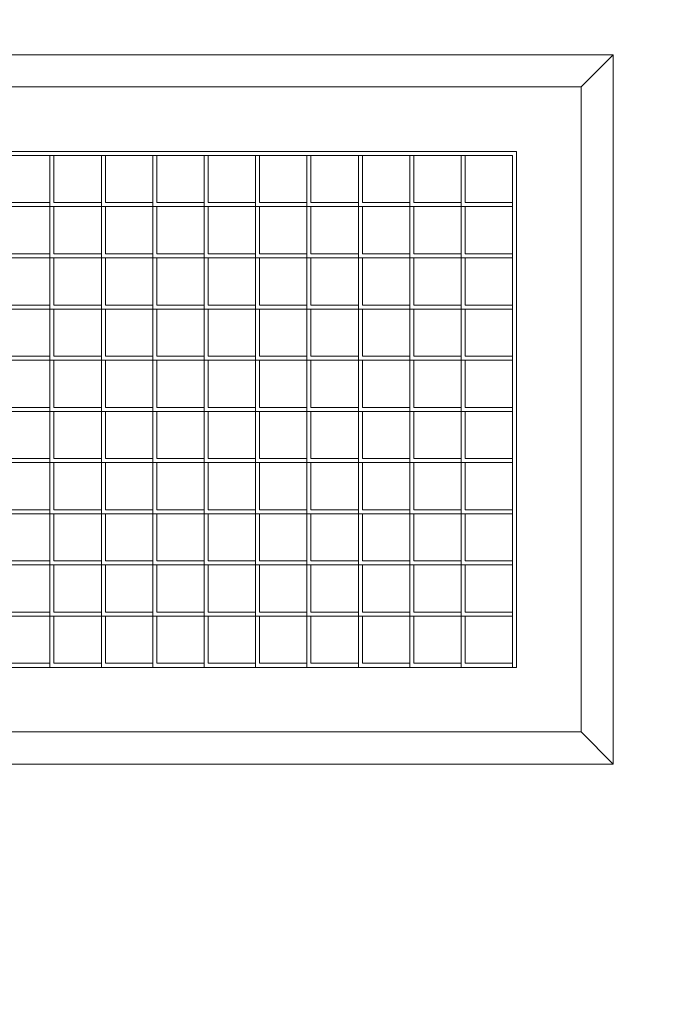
# Model space of a CAD drawing. Header units: inches. Extents: x 10 to 643, y -369 to 487.
# Tile 8 of 40: x 67 to 77, y 362 to 377. Entities that reach past the tile are written whole.
import ezdxf

# ---------------------------------------------------------------- set-up
doc = ezdxf.new("R2010")
doc.units = ezdxf.units.IN
doc.header["$MEASUREMENT"] = 0
doc.layers.add('A-CLNG-PATT', color=13, linetype='Continuous', lineweight=9)
doc.layers.add('M-EQPM', color=90, linetype='Continuous', lineweight=9)

# ---------------------------------------------------------------- blocks, each defined once
blk = doc.blocks.new('Air Grill - 8_ x 16_-5608466-Main Floor')
at = {"layer": 'M-EQPM'}
for p, q in [((-5.5, 9.5), (-5.5, -9.5)), ((5.5, -9.5), (5.5, 9.5)), ((-5, -9), (-5, 9)), ((5, 9), (5, -9)), ((-4, -8), (-4, 8)), ((3.9375, -7.9375), (3.9375, 8)), ((4, 8), (4, -8)), ((-3.20625, -0.765625), (-3.20625, 0.03125)), ((-2.4125, -0.765625), (-2.4125, 0.03125)), ((-1.61875, -0.765625), (-1.61875, 0.03125)), ((-0.825, -0.765625), (-0.825, 0.03125)), ((-0.03125, -0.765625), (-0.03125, 0.03125)), ((0.7625, -0.765625), (0.7625, 0.03125)), ((1.55625, -0.765625), (1.55625, 0.03125)), ((2.35, -0.765625), (2.35, 0.03125)), ((3.14375, -0.765625), (3.14375, 0.03125)), ((-3.9375, -0.03125), (-3.9375, -0.765625)), ((-3.14375, -0.03125), (-3.14375, -0.765625)), ((-2.35, -0.03125), (-2.35, -0.765625)), ((-1.55625, -0.03125), (-1.55625, -0.765625)), ((-0.7625, -0.03125), (-0.7625, -0.765625)), ((0.03125, -0.03125), (0.03125, -0.765625)), ((0.825, -0.03125), (0.825, -0.765625)), ((1.61875, -0.03125), (1.61875, -0.765625)), ((2.4125, -0.03125), (2.4125, -0.765625)), ((3.20625, -0.03125), (3.20625, -0.765625)), ((-3.9375, -0.765625), (-4, -0.765625)), ((-4, -0.765625), (-3.20625, -0.765625)), ((-3.20625, -0.828125), (-3.9375, -0.828125)), ((-3.9375, -0.828125), (-3.9375, -1.5625)), ((-3.14375, -0.765625), (-3.20625, -0.765625)), ((-3.20625, -0.765625), (-2.4125, -0.765625)), ((-3.20625, -1.5625), (-3.20625, -0.765625)), ((-3.20625, -0.765625), (-3.20625, -0.828125)), ((-2.4125, -0.828125), (-3.14375, -0.828125)), ((-3.14375, -0.828125), (-3.14375, -1.5625)), ((-2.35, -0.765625), (-2.4125, -0.765625)), ((-2.4125, -0.765625), (-1.61875, -0.765625)), ((-2.4125, -1.5625), (-2.4125, -0.765625)), ((-2.4125, -0.765625), (-2.4125, -0.828125)), ((-1.61875, -0.828125), (-2.35, -0.828125)), ((-2.35, -0.828125), (-2.35, -1.5625)), ((-1.55625, -0.765625), (-1.61875, -0.765625)), ((-1.61875, -0.765625), (-0.825, -0.765625)), ((-1.61875, -1.5625), (-1.61875, -0.765625)), ((-1.61875, -0.765625), (-1.61875, -0.828125)), ((-0.825, -0.828125), (-1.55625, -0.828125)), ((-1.55625, -0.828125), (-1.55625, -1.5625)), ((-0.7625, -0.765625), (-0.825, -0.765625)), ((-0.825, -0.765625), (-0.03125, -0.765625)), ((-0.825, -1.5625), (-0.825, -0.765625)), ((-0.825, -0.765625), (-0.825, -0.828125)), ((-0.03125, -0.828125), (-0.7625, -0.828125)), ((-0.7625, -0.828125), (-0.7625, -1.5625)), ((0.03125, -0.765625), (-0.03125, -0.765625)), ((-0.03125, -0.765625), (0.7625, -0.765625)), ((-0.03125, -1.5625), (-0.03125, -0.765625)), ((-0.03125, -0.765625), (-0.03125, -0.828125)), ((0.7625, -0.828125), (0.03125, -0.828125)), ((0.03125, -0.828125), (0.03125, -1.5625)), ((0.825, -0.765625), (0.7625, -0.765625)), ((0.7625, -0.765625), (1.55625, -0.765625)), ((0.7625, -1.5625), (0.7625, -0.765625)), ((0.7625, -0.765625), (0.7625, -0.828125)), ((1.55625, -0.828125), (0.825, -0.828125)), ((0.825, -0.828125), (0.825, -1.5625)), ((1.61875, -0.765625), (1.55625, -0.765625)), ((1.55625, -0.765625), (2.35, -0.765625)), ((1.55625, -1.5625), (1.55625, -0.765625)), ((1.55625, -0.765625), (1.55625, -0.828125)), ((2.35, -0.828125), (1.61875, -0.828125)), ((1.61875, -0.828125), (1.61875, -1.5625)), ((2.4125, -0.765625), (2.35, -0.765625)), ((2.35, -0.765625), (3.14375, -0.765625)), ((2.35, -1.5625), (2.35, -0.765625)), ((2.35, -0.765625), (2.35, -0.828125)), ((3.14375, -0.828125), (2.4125, -0.828125)), ((2.4125, -0.828125), (2.4125, -1.5625)), ((3.20625, -0.765625), (3.14375, -0.765625)), ((3.14375, -0.765625), (3.14375, -0.828125)), ((3.14375, -0.765625), (3.9375, -0.765625)), ((3.14375, -1.5625), (3.14375, -0.765625)), ((3.9375, -0.828125), (3.20625, -0.828125)), ((3.20625, -0.828125), (3.20625, -1.5625)), ((3.9375, -0.765625), (3.9375, -0.828125)), ((-3.9375, -1.5625), (-4, -1.5625)), ((-4, -1.5625), (-3.20625, -1.5625)), ((-3.20625, -1.625), (-3.9375, -1.625)), ((-3.9375, -1.625), (-3.9375, -2.359375)), ((-3.14375, -1.5625), (-3.20625, -1.5625)), ((-3.20625, -1.5625), (-2.4125, -1.5625)), ((-3.20625, -2.359375), (-3.20625, -1.5625)), ((-3.20625, -1.5625), (-3.20625, -1.625)), ((-2.4125, -1.625), (-3.14375, -1.625)), ((-3.14375, -1.625), (-3.14375, -2.359375)), ((-2.35, -1.5625), (-2.4125, -1.5625)), ((-2.4125, -1.5625), (-1.61875, -1.5625)), ((-2.4125, -2.359375), (-2.4125, -1.5625)), ((-2.4125, -1.5625), (-2.4125, -1.625)), ((-1.61875, -1.625), (-2.35, -1.625)), ((-2.35, -1.625), (-2.35, -2.359375)), ((-1.55625, -1.5625), (-1.61875, -1.5625)), ((-1.61875, -1.5625), (-0.825, -1.5625)), ((-1.61875, -2.359375), (-1.61875, -1.5625)), ((-1.61875, -1.5625), (-1.61875, -1.625)), ((-0.825, -1.625), (-1.55625, -1.625)), ((-1.55625, -1.625), (-1.55625, -2.359375)), ((-0.7625, -1.5625), (-0.825, -1.5625)), ((-0.825, -1.5625), (-0.03125, -1.5625)), ((-0.825, -2.359375), (-0.825, -1.5625)), ((-0.825, -1.5625), (-0.825, -1.625)), ((-0.03125, -1.625), (-0.7625, -1.625)), ((-0.7625, -1.625), (-0.7625, -2.359375)), ((0.03125, -1.5625), (-0.03125, -1.5625)), ((-0.03125, -1.5625), (0.7625, -1.5625)), ((-0.03125, -2.359375), (-0.03125, -1.5625)), ((-0.03125, -1.5625), (-0.03125, -1.625)), ((0.7625, -1.625), (0.03125, -1.625)), ((0.03125, -1.625), (0.03125, -2.359375)), ((0.825, -1.5625), (0.7625, -1.5625)), ((0.7625, -1.5625), (1.55625, -1.5625)), ((0.7625, -2.359375), (0.7625, -1.5625)), ((0.7625, -1.5625), (0.7625, -1.625)), ((1.55625, -1.625), (0.825, -1.625)), ((0.825, -1.625), (0.825, -2.359375)), ((1.61875, -1.5625), (1.55625, -1.5625)), ((1.55625, -1.5625), (2.35, -1.5625)), ((1.55625, -2.359375), (1.55625, -1.5625)), ((1.55625, -1.5625), (1.55625, -1.625)), ((2.35, -1.625), (1.61875, -1.625)), ((1.61875, -1.625), (1.61875, -2.359375)), ((2.4125, -1.5625), (2.35, -1.5625)), ((2.35, -1.5625), (3.14375, -1.5625)), ((2.35, -2.359375), (2.35, -1.5625)), ((2.35, -1.5625), (2.35, -1.625)), ((3.14375, -1.625), (2.4125, -1.625)), ((2.4125, -1.625), (2.4125, -2.359375)), ((3.20625, -1.5625), (3.14375, -1.5625)), ((3.14375, -1.5625), (3.14375, -1.625)), ((3.14375, -1.5625), (3.9375, -1.5625)), ((3.14375, -2.359375), (3.14375, -1.5625)), ((3.9375, -1.625), (3.20625, -1.625)), ((3.20625, -1.625), (3.20625, -2.359375)), ((3.9375, -1.5625), (3.9375, -1.625)), ((-3.9375, -2.359375), (-4, -2.359375)), ((-4, -2.359375), (-3.20625, -2.359375)), ((-3.20625, -2.421875), (-3.9375, -2.421875)), ((-3.9375, -2.421875), (-3.9375, -3.15625)), ((-3.14375, -2.359375), (-3.20625, -2.359375)), ((-3.20625, -2.359375), (-2.4125, -2.359375)), ((-3.20625, -3.15625), (-3.20625, -2.359375)), ((-3.20625, -2.359375), (-3.20625, -2.421875)), ((-2.4125, -2.421875), (-3.14375, -2.421875)), ((-3.14375, -2.421875), (-3.14375, -3.15625)), ((-2.35, -2.359375), (-2.4125, -2.359375)), ((-2.4125, -2.359375), (-1.61875, -2.359375)), ((-2.4125, -3.15625), (-2.4125, -2.359375)), ((-2.4125, -2.359375), (-2.4125, -2.421875)), ((-1.61875, -2.421875), (-2.35, -2.421875)), ((-2.35, -2.421875), (-2.35, -3.15625)), ((-1.55625, -2.359375), (-1.61875, -2.359375)), ((-1.61875, -2.359375), (-0.825, -2.359375)), ((-1.61875, -3.15625), (-1.61875, -2.359375)), ((-1.61875, -2.359375), (-1.61875, -2.421875)), ((-0.825, -2.421875), (-1.55625, -2.421875)), ((-1.55625, -2.421875), (-1.55625, -3.15625)), ((-0.7625, -2.359375), (-0.825, -2.359375)), ((-0.825, -2.359375), (-0.03125, -2.359375)), ((-0.825, -3.15625), (-0.825, -2.359375)), ((-0.825, -2.359375), (-0.825, -2.421875)), ((-0.03125, -2.421875), (-0.7625, -2.421875)), ((-0.7625, -2.421875), (-0.7625, -3.15625)), ((0.03125, -2.359375), (-0.03125, -2.359375)), ((-0.03125, -2.359375), (0.7625, -2.359375)), ((-0.03125, -3.15625), (-0.03125, -2.359375)), ((-0.03125, -2.359375), (-0.03125, -2.421875)), ((0.7625, -2.421875), (0.03125, -2.421875)), ((0.03125, -2.421875), (0.03125, -3.15625)), ((0.825, -2.359375), (0.7625, -2.359375)), ((0.7625, -2.359375), (1.55625, -2.359375)), ((0.7625, -3.15625), (0.7625, -2.359375)), ((0.7625, -2.359375), (0.7625, -2.421875)), ((1.55625, -2.421875), (0.825, -2.421875)), ((0.825, -2.421875), (0.825, -3.15625)), ((1.61875, -2.359375), (1.55625, -2.359375)), ((1.55625, -2.359375), (2.35, -2.359375)), ((1.55625, -3.15625), (1.55625, -2.359375)), ((1.55625, -2.359375), (1.55625, -2.421875)), ((2.35, -2.421875), (1.61875, -2.421875)), ((1.61875, -2.421875), (1.61875, -3.15625)), ((2.4125, -2.359375), (2.35, -2.359375)), ((2.35, -2.359375), (3.14375, -2.359375)), ((2.35, -3.15625), (2.35, -2.359375)), ((2.35, -2.359375), (2.35, -2.421875)), ((3.14375, -2.421875), (2.4125, -2.421875)), ((2.4125, -2.421875), (2.4125, -3.15625)), ((3.20625, -2.359375), (3.14375, -2.359375)), ((3.14375, -2.359375), (3.14375, -2.421875)), ((3.14375, -2.359375), (3.9375, -2.359375)), ((3.14375, -3.15625), (3.14375, -2.359375)), ((3.9375, -2.421875), (3.20625, -2.421875)), ((3.20625, -2.421875), (3.20625, -3.15625)), ((3.9375, -2.359375), (3.9375, -2.421875)), ((-3.9375, -3.15625), (-4, -3.15625)), ((-4, -3.15625), (-3.20625, -3.15625)), ((-3.14375, -3.15625), (-3.20625, -3.15625)), ((-3.20625, -3.15625), (-2.4125, -3.15625)), ((-3.20625, -3.953125), (-3.20625, -3.15625)), ((-3.20625, -3.15625), (-3.20625, -3.21875)), ((-2.35, -3.15625), (-2.4125, -3.15625)), ((-2.4125, -3.15625), (-1.61875, -3.15625)), ((-2.4125, -3.953125), (-2.4125, -3.15625)), ((-2.4125, -3.15625), (-2.4125, -3.21875)), ((-1.55625, -3.15625), (-1.61875, -3.15625)), ((-1.61875, -3.15625), (-0.825, -3.15625)), ((-1.61875, -3.953125), (-1.61875, -3.15625)), ((-1.61875, -3.15625), (-1.61875, -3.21875)), ((-0.7625, -3.15625), (-0.825, -3.15625)), ((-0.825, -3.15625), (-0.03125, -3.15625)), ((-0.825, -3.953125), (-0.825, -3.15625)), ((-0.825, -3.15625), (-0.825, -3.21875)), ((0.03125, -3.15625), (-0.03125, -3.15625)), ((-0.03125, -3.15625), (0.7625, -3.15625)), ((-0.03125, -3.953125), (-0.03125, -3.15625)), ((-0.03125, -3.15625), (-0.03125, -3.21875)), ((0.825, -3.15625), (0.7625, -3.15625)), ((0.7625, -3.15625), (1.55625, -3.15625)), ((0.7625, -3.953125), (0.7625, -3.15625)), ((0.7625, -3.15625), (0.7625, -3.21875)), ((1.61875, -3.15625), (1.55625, -3.15625)), ((1.55625, -3.15625), (2.35, -3.15625)), ((1.55625, -3.953125), (1.55625, -3.15625)), ((1.55625, -3.15625), (1.55625, -3.21875)), ((2.4125, -3.15625), (2.35, -3.15625)), ((2.35, -3.15625), (3.14375, -3.15625)), ((2.35, -3.953125), (2.35, -3.15625)), ((2.35, -3.15625), (2.35, -3.21875)), ((3.20625, -3.15625), (3.14375, -3.15625)), ((3.14375, -3.15625), (3.14375, -3.21875)), ((3.14375, -3.15625), (3.9375, -3.15625)), ((3.14375, -3.953125), (3.14375, -3.15625)), ((3.9375, -3.15625), (3.9375, -3.21875)), ((-3.20625, -3.21875), (-3.9375, -3.21875)), ((-3.9375, -3.21875), (-3.9375, -3.953125)), ((-2.4125, -3.21875), (-3.14375, -3.21875)), ((-3.14375, -3.21875), (-3.14375, -3.953125)), ((-1.61875, -3.21875), (-2.35, -3.21875)), ((-2.35, -3.21875), (-2.35, -3.953125)), ((-0.825, -3.21875), (-1.55625, -3.21875)), ((-1.55625, -3.21875), (-1.55625, -3.953125)), ((-0.03125, -3.21875), (-0.7625, -3.21875)), ((-0.7625, -3.21875), (-0.7625, -3.953125)), ((0.7625, -3.21875), (0.03125, -3.21875)), ((0.03125, -3.21875), (0.03125, -3.953125)), ((1.55625, -3.21875), (0.825, -3.21875)), ((0.825, -3.21875), (0.825, -3.953125)), ((2.35, -3.21875), (1.61875, -3.21875)), ((1.61875, -3.21875), (1.61875, -3.953125)), ((3.14375, -3.21875), (2.4125, -3.21875)), ((2.4125, -3.21875), (2.4125, -3.953125)), ((3.9375, -3.21875), (3.20625, -3.21875)), ((3.20625, -3.21875), (3.20625, -3.953125)), ((-3.9375, -3.953125), (-4, -3.953125)), ((-4, -3.953125), (-3.20625, -3.953125)), ((-3.14375, -3.953125), (-3.20625, -3.953125)), ((-3.20625, -3.953125), (-2.4125, -3.953125)), ((-3.20625, -4.75), (-3.20625, -3.953125)), ((-3.20625, -3.953125), (-3.20625, -4.015625)), ((-2.35, -3.953125), (-2.4125, -3.953125)), ((-2.4125, -3.953125), (-1.61875, -3.953125)), ((-2.4125, -4.75), (-2.4125, -3.953125)), ((-2.4125, -3.953125), (-2.4125, -4.015625)), ((-1.55625, -3.953125), (-1.61875, -3.953125)), ((-1.61875, -3.953125), (-0.825, -3.953125)), ((-1.61875, -4.75), (-1.61875, -3.953125)), ((-1.61875, -3.953125), (-1.61875, -4.015625)), ((-0.7625, -3.953125), (-0.825, -3.953125)), ((-0.825, -3.953125), (-0.03125, -3.953125)), ((-0.825, -4.75), (-0.825, -3.953125)), ((-0.825, -3.953125), (-0.825, -4.015625)), ((0.03125, -3.953125), (-0.03125, -3.953125)), ((-0.03125, -3.953125), (0.7625, -3.953125)), ((-0.03125, -4.75), (-0.03125, -3.953125)), ((-0.03125, -3.953125), (-0.03125, -4.015625)), ((0.825, -3.953125), (0.7625, -3.953125)), ((0.7625, -3.953125), (1.55625, -3.953125)), ((0.7625, -4.75), (0.7625, -3.953125)), ((0.7625, -3.953125), (0.7625, -4.015625)), ((1.61875, -3.953125), (1.55625, -3.953125)), ((1.55625, -3.953125), (2.35, -3.953125)), ((1.55625, -4.75), (1.55625, -3.953125)), ((1.55625, -3.953125), (1.55625, -4.015625)), ((2.4125, -3.953125), (2.35, -3.953125)), ((2.35, -3.953125), (3.14375, -3.953125)), ((2.35, -4.75), (2.35, -3.953125)), ((2.35, -3.953125), (2.35, -4.015625)), ((3.20625, -3.953125), (3.14375, -3.953125)), ((3.14375, -3.953125), (3.14375, -4.015625)), ((3.14375, -3.953125), (3.9375, -3.953125)), ((3.14375, -4.75), (3.14375, -3.953125)), ((3.9375, -3.953125), (3.9375, -4.015625)), ((-3.20625, -4.015625), (-3.9375, -4.015625)), ((-3.9375, -4.015625), (-3.9375, -4.75)), ((-2.4125, -4.015625), (-3.14375, -4.015625)), ((-3.14375, -4.015625), (-3.14375, -4.75)), ((-1.61875, -4.015625), (-2.35, -4.015625)), ((-2.35, -4.015625), (-2.35, -4.75)), ((-0.825, -4.015625), (-1.55625, -4.015625)), ((-1.55625, -4.015625), (-1.55625, -4.75)), ((-0.03125, -4.015625), (-0.7625, -4.015625)), ((-0.7625, -4.015625), (-0.7625, -4.75)), ((0.7625, -4.015625), (0.03125, -4.015625)), ((0.03125, -4.015625), (0.03125, -4.75)), ((1.55625, -4.015625), (0.825, -4.015625)), ((0.825, -4.015625), (0.825, -4.75)), ((2.35, -4.015625), (1.61875, -4.015625)), ((1.61875, -4.015625), (1.61875, -4.75)), ((3.14375, -4.015625), (2.4125, -4.015625)), ((2.4125, -4.015625), (2.4125, -4.75)), ((3.9375, -4.015625), (3.20625, -4.015625)), ((3.20625, -4.015625), (3.20625, -4.75)), ((-3.9375, -4.75), (-4, -4.75)), ((-4, -4.75), (-3.20625, -4.75)), ((-3.20625, -4.8125), (-3.9375, -4.8125)), ((-3.9375, -4.8125), (-3.9375, -5.546875)), ((-3.14375, -4.75), (-3.20625, -4.75)), ((-3.20625, -4.75), (-2.4125, -4.75)), ((-3.20625, -5.546875), (-3.20625, -4.75)), ((-3.20625, -4.75), (-3.20625, -4.8125)), ((-2.4125, -4.8125), (-3.14375, -4.8125)), ((-3.14375, -4.8125), (-3.14375, -5.546875)), ((-2.35, -4.75), (-2.4125, -4.75)), ((-2.4125, -4.75), (-1.61875, -4.75)), ((-2.4125, -5.546875), (-2.4125, -4.75)), ((-2.4125, -4.75), (-2.4125, -4.8125)), ((-1.61875, -4.8125), (-2.35, -4.8125)), ((-2.35, -4.8125), (-2.35, -5.546875)), ((-1.55625, -4.75), (-1.61875, -4.75)), ((-1.61875, -4.75), (-0.825, -4.75)), ((-1.61875, -5.546875), (-1.61875, -4.75)), ((-1.61875, -4.75), (-1.61875, -4.8125)), ((-0.825, -4.8125), (-1.55625, -4.8125)), ((-1.55625, -4.8125), (-1.55625, -5.546875)), ((-0.7625, -4.75), (-0.825, -4.75)), ((-0.825, -4.75), (-0.03125, -4.75)), ((-0.825, -5.546875), (-0.825, -4.75)), ((-0.825, -4.75), (-0.825, -4.8125)), ((-0.03125, -4.8125), (-0.7625, -4.8125)), ((-0.7625, -4.8125), (-0.7625, -5.546875)), ((0.03125, -4.75), (-0.03125, -4.75)), ((-0.03125, -4.75), (0.7625, -4.75)), ((-0.03125, -5.546875), (-0.03125, -4.75)), ((-0.03125, -4.75), (-0.03125, -4.8125)), ((0.7625, -4.8125), (0.03125, -4.8125)), ((0.03125, -4.8125), (0.03125, -5.546875)), ((0.825, -4.75), (0.7625, -4.75)), ((0.7625, -4.75), (1.55625, -4.75)), ((0.7625, -5.546875), (0.7625, -4.75)), ((0.7625, -4.75), (0.7625, -4.8125)), ((1.55625, -4.8125), (0.825, -4.8125)), ((0.825, -4.8125), (0.825, -5.546875)), ((1.61875, -4.75), (1.55625, -4.75)), ((1.55625, -4.75), (2.35, -4.75)), ((1.55625, -5.546875), (1.55625, -4.75)), ((1.55625, -4.75), (1.55625, -4.8125)), ((2.35, -4.8125), (1.61875, -4.8125)), ((1.61875, -4.8125), (1.61875, -5.546875)), ((2.4125, -4.75), (2.35, -4.75)), ((2.35, -4.75), (3.14375, -4.75)), ((2.35, -5.546875), (2.35, -4.75)), ((2.35, -4.75), (2.35, -4.8125)), ((3.14375, -4.8125), (2.4125, -4.8125)), ((2.4125, -4.8125), (2.4125, -5.546875)), ((3.20625, -4.75), (3.14375, -4.75)), ((3.14375, -4.75), (3.14375, -4.8125)), ((3.14375, -4.75), (3.9375, -4.75)), ((3.14375, -5.546875), (3.14375, -4.75)), ((3.9375, -4.8125), (3.20625, -4.8125)), ((3.20625, -4.8125), (3.20625, -5.546875)), ((3.9375, -4.75), (3.9375, -4.8125)), ((-3.9375, -5.546875), (-4, -5.546875)), ((-4, -5.546875), (-3.20625, -5.546875)), ((-3.20625, -5.609375), (-3.9375, -5.609375)), ((-3.9375, -5.609375), (-3.9375, -6.34375)), ((-3.14375, -5.546875), (-3.20625, -5.546875)), ((-3.20625, -5.546875), (-2.4125, -5.546875)), ((-3.20625, -6.34375), (-3.20625, -5.546875)), ((-3.20625, -5.546875), (-3.20625, -5.609375)), ((-2.4125, -5.609375), (-3.14375, -5.609375)), ((-3.14375, -5.609375), (-3.14375, -6.34375)), ((-2.35, -5.546875), (-2.4125, -5.546875)), ((-2.4125, -5.546875), (-1.61875, -5.546875)), ((-2.4125, -6.34375), (-2.4125, -5.546875)), ((-2.4125, -5.546875), (-2.4125, -5.609375)), ((-1.61875, -5.609375), (-2.35, -5.609375)), ((-2.35, -5.609375), (-2.35, -6.34375)), ((-1.55625, -5.546875), (-1.61875, -5.546875)), ((-1.61875, -5.546875), (-0.825, -5.546875)), ((-1.61875, -6.34375), (-1.61875, -5.546875)), ((-1.61875, -5.546875), (-1.61875, -5.609375)), ((-0.825, -5.609375), (-1.55625, -5.609375)), ((-1.55625, -5.609375), (-1.55625, -6.34375)), ((-0.7625, -5.546875), (-0.825, -5.546875)), ((-0.825, -5.546875), (-0.03125, -5.546875)), ((-0.825, -6.34375), (-0.825, -5.546875)), ((-0.825, -5.546875), (-0.825, -5.609375)), ((-0.03125, -5.609375), (-0.7625, -5.609375)), ((-0.7625, -5.609375), (-0.7625, -6.34375)), ((0.03125, -5.546875), (-0.03125, -5.546875)), ((-0.03125, -5.546875), (0.7625, -5.546875)), ((-0.03125, -6.34375), (-0.03125, -5.546875)), ((-0.03125, -5.546875), (-0.03125, -5.609375)), ((0.7625, -5.609375), (0.03125, -5.609375)), ((0.03125, -5.609375), (0.03125, -6.34375)), ((0.825, -5.546875), (0.7625, -5.546875)), ((0.7625, -5.546875), (1.55625, -5.546875)), ((0.7625, -6.34375), (0.7625, -5.546875)), ((0.7625, -5.546875), (0.7625, -5.609375)), ((1.55625, -5.609375), (0.825, -5.609375)), ((0.825, -5.609375), (0.825, -6.34375)), ((1.61875, -5.546875), (1.55625, -5.546875)), ((1.55625, -5.546875), (2.35, -5.546875)), ((1.55625, -6.34375), (1.55625, -5.546875)), ((1.55625, -5.546875), (1.55625, -5.609375)), ((2.35, -5.609375), (1.61875, -5.609375)), ((1.61875, -5.609375), (1.61875, -6.34375)), ((2.4125, -5.546875), (2.35, -5.546875)), ((2.35, -5.546875), (3.14375, -5.546875)), ((2.35, -6.34375), (2.35, -5.546875)), ((2.35, -5.546875), (2.35, -5.609375)), ((3.14375, -5.609375), (2.4125, -5.609375)), ((2.4125, -5.609375), (2.4125, -6.34375)), ((3.20625, -5.546875), (3.14375, -5.546875)), ((3.14375, -5.546875), (3.14375, -5.609375)), ((3.14375, -5.546875), (3.9375, -5.546875)), ((3.14375, -6.34375), (3.14375, -5.546875)), ((3.9375, -5.609375), (3.20625, -5.609375)), ((3.20625, -5.609375), (3.20625, -6.34375)), ((3.9375, -5.546875), (3.9375, -5.609375)), ((-3.9375, -6.34375), (-4, -6.34375)), ((-4, -6.34375), (-3.20625, -6.34375)), ((-3.20625, -6.40625), (-3.9375, -6.40625)), ((-3.9375, -6.40625), (-3.9375, -7.140625)), ((-3.14375, -6.34375), (-3.20625, -6.34375)), ((-3.20625, -6.34375), (-2.4125, -6.34375)), ((-3.20625, -7.140625), (-3.20625, -6.34375)), ((-3.20625, -6.34375), (-3.20625, -6.40625)), ((-2.4125, -6.40625), (-3.14375, -6.40625)), ((-3.14375, -6.40625), (-3.14375, -7.140625)), ((-2.35, -6.34375), (-2.4125, -6.34375)), ((-2.4125, -6.34375), (-1.61875, -6.34375)), ((-2.4125, -7.140625), (-2.4125, -6.34375)), ((-2.4125, -6.34375), (-2.4125, -6.40625)), ((-1.61875, -6.40625), (-2.35, -6.40625)), ((-2.35, -6.40625), (-2.35, -7.140625)), ((-1.55625, -6.34375), (-1.61875, -6.34375)), ((-1.61875, -6.34375), (-0.825, -6.34375)), ((-1.61875, -7.140625), (-1.61875, -6.34375)), ((-1.61875, -6.34375), (-1.61875, -6.40625)), ((-0.825, -6.40625), (-1.55625, -6.40625)), ((-1.55625, -6.40625), (-1.55625, -7.140625)), ((-0.7625, -6.34375), (-0.825, -6.34375)), ((-0.825, -6.34375), (-0.03125, -6.34375)), ((-0.825, -7.140625), (-0.825, -6.34375)), ((-0.825, -6.34375), (-0.825, -6.40625)), ((-0.03125, -6.40625), (-0.7625, -6.40625)), ((-0.7625, -6.40625), (-0.7625, -7.140625)), ((0.03125, -6.34375), (-0.03125, -6.34375)), ((-0.03125, -6.34375), (0.7625, -6.34375)), ((-0.03125, -7.140625), (-0.03125, -6.34375)), ((-0.03125, -6.34375), (-0.03125, -6.40625)), ((0.7625, -6.40625), (0.03125, -6.40625)), ((0.03125, -6.40625), (0.03125, -7.140625)), ((0.825, -6.34375), (0.7625, -6.34375)), ((0.7625, -6.34375), (1.55625, -6.34375)), ((0.7625, -7.140625), (0.7625, -6.34375)), ((0.7625, -6.34375), (0.7625, -6.40625)), ((1.55625, -6.40625), (0.825, -6.40625)), ((0.825, -6.40625), (0.825, -7.140625)), ((1.61875, -6.34375), (1.55625, -6.34375)), ((1.55625, -6.34375), (2.35, -6.34375)), ((1.55625, -7.140625), (1.55625, -6.34375)), ((1.55625, -6.34375), (1.55625, -6.40625)), ((2.35, -6.40625), (1.61875, -6.40625)), ((1.61875, -6.40625), (1.61875, -7.140625)), ((2.4125, -6.34375), (2.35, -6.34375)), ((2.35, -6.34375), (3.14375, -6.34375)), ((2.35, -7.140625), (2.35, -6.34375)), ((2.35, -6.34375), (2.35, -6.40625)), ((3.14375, -6.40625), (2.4125, -6.40625)), ((2.4125, -6.40625), (2.4125, -7.140625)), ((3.20625, -6.34375), (3.14375, -6.34375)), ((3.14375, -6.34375), (3.14375, -6.40625)), ((3.14375, -6.34375), (3.9375, -6.34375)), ((3.14375, -7.140625), (3.14375, -6.34375)), ((3.9375, -6.40625), (3.20625, -6.40625)), ((3.20625, -6.40625), (3.20625, -7.140625)), ((3.9375, -6.34375), (3.9375, -6.40625)), ((-3.9375, -7.140625), (-4, -7.140625)), ((-4, -7.140625), (-3.20625, -7.140625)), ((-3.14375, -7.140625), (-3.20625, -7.140625)), ((-3.20625, -7.140625), (-2.4125, -7.140625)), ((-3.20625, -7.9375), (-3.20625, -7.140625)), ((-3.20625, -7.140625), (-3.20625, -7.203125)), ((-2.35, -7.140625), (-2.4125, -7.140625)), ((-2.4125, -7.140625), (-1.61875, -7.140625)), ((-2.4125, -7.9375), (-2.4125, -7.140625)), ((-2.4125, -7.140625), (-2.4125, -7.203125)), ((-1.55625, -7.140625), (-1.61875, -7.140625)), ((-1.61875, -7.140625), (-0.825, -7.140625)), ((-1.61875, -7.9375), (-1.61875, -7.140625)), ((-1.61875, -7.140625), (-1.61875, -7.203125)), ((-0.7625, -7.140625), (-0.825, -7.140625)), ((-0.825, -7.140625), (-0.03125, -7.140625)), ((-0.825, -7.9375), (-0.825, -7.140625)), ((-0.825, -7.140625), (-0.825, -7.203125)), ((0.03125, -7.140625), (-0.03125, -7.140625)), ((-0.03125, -7.140625), (0.7625, -7.140625)), ((-0.03125, -7.9375), (-0.03125, -7.140625)), ((-0.03125, -7.140625), (-0.03125, -7.203125)), ((0.825, -7.140625), (0.7625, -7.140625)), ((0.7625, -7.140625), (1.55625, -7.140625)), ((0.7625, -7.9375), (0.7625, -7.140625)), ((0.7625, -7.140625), (0.7625, -7.203125)), ((1.61875, -7.140625), (1.55625, -7.140625)), ((1.55625, -7.140625), (2.35, -7.140625)), ((1.55625, -7.9375), (1.55625, -7.140625)), ((1.55625, -7.140625), (1.55625, -7.203125)), ((2.4125, -7.140625), (2.35, -7.140625)), ((2.35, -7.140625), (3.14375, -7.140625)), ((2.35, -7.9375), (2.35, -7.140625)), ((2.35, -7.140625), (2.35, -7.203125)), ((3.20625, -7.140625), (3.14375, -7.140625)), ((3.14375, -7.140625), (3.14375, -7.203125)), ((3.14375, -7.140625), (3.9375, -7.140625)), ((3.14375, -7.9375), (3.14375, -7.140625)), ((3.9375, -7.140625), (3.9375, -7.203125)), ((-3.20625, -7.203125), (-3.9375, -7.203125)), ((-3.9375, -7.203125), (-3.9375, -7.9375)), ((-2.4125, -7.203125), (-3.14375, -7.203125)), ((-3.14375, -7.203125), (-3.14375, -7.9375)), ((-1.61875, -7.203125), (-2.35, -7.203125)), ((-2.35, -7.203125), (-2.35, -7.9375)), ((-0.825, -7.203125), (-1.55625, -7.203125)), ((-1.55625, -7.203125), (-1.55625, -7.9375)), ((-0.03125, -7.203125), (-0.7625, -7.203125)), ((-0.7625, -7.203125), (-0.7625, -7.9375)), ((0.7625, -7.203125), (0.03125, -7.203125)), ((0.03125, -7.203125), (0.03125, -7.9375)), ((1.55625, -7.203125), (0.825, -7.203125)), ((0.825, -7.203125), (0.825, -7.9375)), ((2.35, -7.203125), (1.61875, -7.203125)), ((1.61875, -7.203125), (1.61875, -7.9375)), ((3.14375, -7.203125), (2.4125, -7.203125)), ((2.4125, -7.203125), (2.4125, -7.9375)), ((3.9375, -7.203125), (3.20625, -7.203125)), ((3.20625, -7.203125), (3.20625, -7.9375)), ((-3.9375, -7.9375), (-4, -7.9375)), ((-4, -7.9375), (3.9375, -7.9375)), ((-3.14375, -7.9375), (-3.20625, -7.9375)), ((-2.35, -7.9375), (-2.4125, -7.9375)), ((-1.55625, -7.9375), (-1.61875, -7.9375)), ((-0.7625, -7.9375), (-0.825, -7.9375)), ((0.03125, -7.9375), (-0.03125, -7.9375)), ((0.825, -7.9375), (0.7625, -7.9375)), ((1.61875, -7.9375), (1.55625, -7.9375)), ((2.4125, -7.9375), (2.35, -7.9375)), ((3.20625, -7.9375), (3.14375, -7.9375)), ((4, -8), (-4, -8)), ((-5.5, -9.5), (-5, -9)), ((5, -9), (-5, -9)), ((5.5, -9.5), (5, -9)), ((-5.5, -9.5), (5.5, -9.5))]:
    blk.add_line(p, q, dxfattribs=at)

msp = doc.modelspace()

# ---------------------------------------------------------------- hatches: boundary and pattern name
at = {"layer": 'A-CLNG-PATT', "lineweight": 18}
h = msp.add_hatch(dxfattribs=at)
h.set_pattern_fill('FP_4', color=256, style=0, pattern_type=2)
h.set_pattern_definition([(180, (-144.73, 501.864), (3e-15, 23.622), []), (90, (-144.73, 501.864), (47.244, -3e-15), [])])
h.paths.add_polyline_path([(35.992, 276.5), (91.492, 276.5), (91.453, 443), (33.992, 443), (33.992, 276.5), (34.138, 276.5)], flags=0)
h.paths.add_polyline_path([(86.249, 349.125), (44.742, 349.125), (44.742, 359.125), (90.742, 359.125), (90.742, 349.125)], flags=0)
h.paths.add_polyline_path([(57.5, 365.875), (57, 365.875), (57, 376.875), (76, 376.875), (76, 365.875), (58.5, 365.875)], flags=0)
h.paths.add_polyline_path([(90.742, 408.375), (44.742, 408.375), (44.742, 430.375), (90.742, 430.375)], flags=0)

# ---------------------------------------------------------------- block references
at = {"layer": 'M-EQPM', "rotation": 89.9999999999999}
msp.add_blockref('Air Grill - 8_ x 16_-5608466-Main Floor', (66.5, 371.375), dxfattribs=at)

doc.saveas('drawing.dxf')
